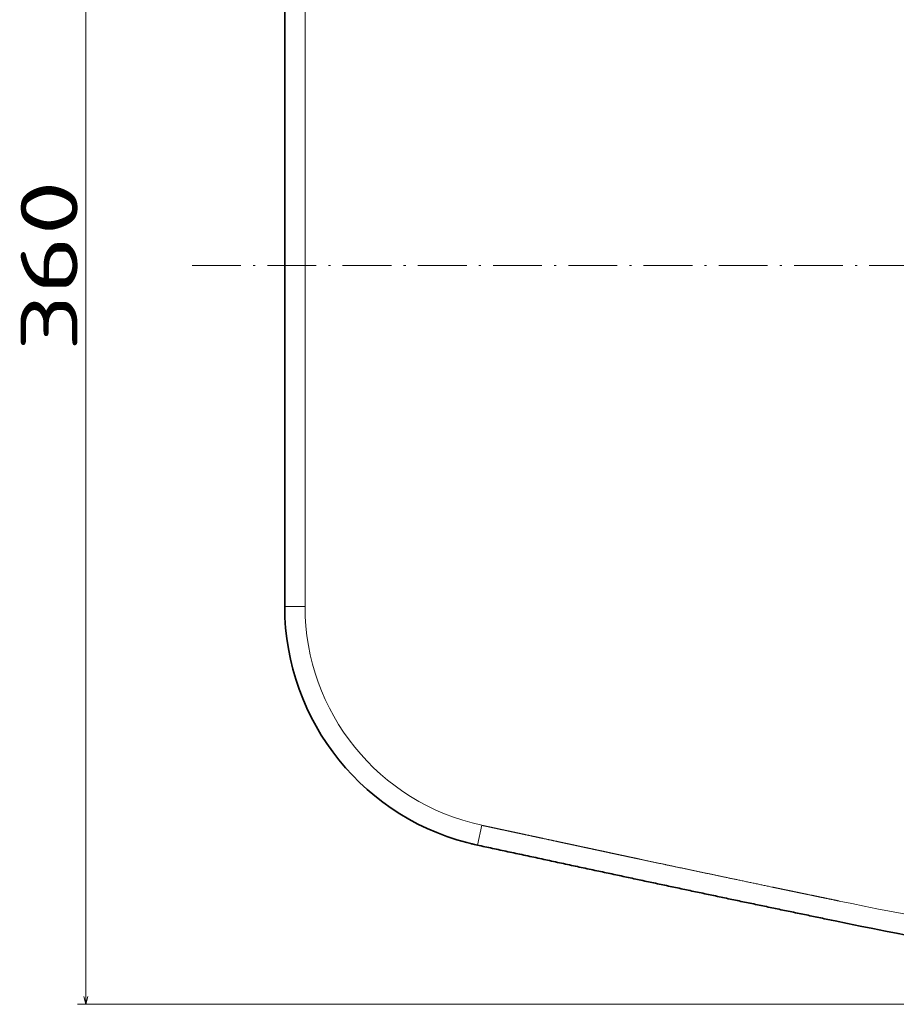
# Model space of a CAD drawing. Extents: x -184 to 908, y 238 to 1290.
# Tile 2 of 7: x 264 to 480, y 239 to 481. Entities that reach past the tile are written whole.
import ezdxf
from ezdxf.enums import TextEntityAlignment as Align

# ---------------------------------------------------------------- set-up
doc = ezdxf.new("R2010")
doc.units = 0
doc.linetypes.add('DASHDOT', pattern=[18.5, 12, -3, 0.5, -3])
doc.layers.get('0').update_dxf_attribs({"lineweight": 13})
doc.styles.get("Standard").update_dxf_attribs({"font": 'isocp.shx'})
doc.dimstyles.get("Standard").update_dxf_attribs({"dimtxt": 2.5, "dimasz": 2.5, "dimexe": 1.25, "dimexo": 0.625, "dimtad": 1, "dimcen": 2.5, "dimadec": 0, "dimazin": 0, "dimtfac": 1, "dimtmove": 0, "dimatfit": 0, "dimfxl": 0, "dimarcsym": 0})

# ---------------------------------------------------------------- blocks, each defined once
blk = doc.blocks.new('*D')
at = {"color": 7, "lineweight": 13}
for p, q in [((856.52, 1154.19), (907.67, 1154.19)), ((905.67, 734.19), (905.67, 1154.19)), ((741.47, 734.19), (907.67, 734.19)), ((329.47, 506.37), (329.47, 631.37)), ((859.52, 422.5), (859.52, 631.37)), ((329.47, 629.37), (859.52, 629.37)), ((649.05, 602.18), (278.55, 602.18)), ((280.55, 238.82), (280.55, 602.18)), ((649.05, 238.82), (278.55, 238.82))]:
    blk.add_line(p, q, dxfattribs=at)
for points in [[(906.19, 1152.26), (905.67, 1154.19), (905.15, 1152.26)], [(905.15, 736.12), (905.67, 734.19), (906.19, 736.12)], [(331.4, 629.89), (329.47, 629.37), (331.4, 628.86)], [(857.59, 628.86), (859.52, 629.37), (857.59, 629.89)], [(281.07, 600.25), (280.55, 602.18), (280.04, 600.25)], [(280.04, 240.75), (280.55, 238.82), (281.07, 240.75)]]:
    blk.add_lwpolyline(points, dxfattribs=at)
for s, p, p2 in [('420', (903.67, 923.17), (903.67, 965.21)), ('360', (278.55, 399.48), (278.55, 441.52))]:
    blk.add_text(s, height=14, rotation=90, dxfattribs=at).set_placement(p, p2, align=Align.FIT)
blk.add_text('530', height=14, dxfattribs=at).set_placement((573.48, 631.37), (615.51, 631.37), align=Align.FIT)
blk = doc.blocks.new('BLOCK61')
at = {"color": 7, "lineweight": 35}
blk.add_line((0, -83.87), (0, 83.87), dxfattribs=at)
at = {"color": 7, "lineweight": 13}
blk.add_line((5, -83.87), (5, 83.87), dxfattribs=at)
at = {"color": 7, "lineweight": 13, "ltscale": 0.000300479}
blk.add_line((0, 36.71), (0, 36.7), dxfattribs=at)
at = {"color": 7, "lineweight": 13, "ltscale": 0.000322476}
for p, q in [((0, 35.8), (0, 35.79)), ((0, -35.8), (0, -35.79))]:
    blk.add_line(p, q, dxfattribs=at)
at = {"color": 7, "lineweight": 35, "ltscale": 0.04766}
for p in [(0, 1.91), (0, -1.91)]:
    blk.add_line(p, (0, 0), dxfattribs=at)
at = {"color": 7, "lineweight": 13, "ltscale": 0.000300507}
blk.add_line((0, -36.71), (0, -36.7), dxfattribs=at)
at = {"color": 7, "lineweight": 13, "ltscale": 0.125}
for p, q in [((5, -83.87), (0, -83.87)), ((47.39, -142.53), (48.44, -137.65))]:
    blk.add_line(p, q, dxfattribs=at)
at = {"color": 7, "lineweight": 13, "ltscale": 0.000437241}
blk.add_line((41.08, -140.81), (41.06, -140.81), dxfattribs=at)
at = {"color": 7, "lineweight": 35}
for centre, radius, start, end in [((60, -83.87), 60, 180, 257.8676), ((58.01, -92.39), 51.26, 256.2055, 257.5139), ((410.84, 1169.39), 1358.78, 258.3015, 262.57228)]:
    blk.add_arc(centre, radius, start, end, dxfattribs=at)
at = {"color": 7, "lineweight": 13}
for centre, radius, start, end in [((60, -83.87), 55, 180, 257.8696), ((410.85, 1169.44), 1353.84, 258.30157, 262.5722)]:
    blk.add_arc(centre, radius, start, end, dxfattribs=at)
blk.add_open_spline([(136.34, -156.27), (134.82, -155.96), (133.3, -155.64), (131.78, -155.33), (130.08, -154.97), (128.37, -154.62), (128.01, -154.54), (127.61, -154.46), (127.2, -154.38), (126.97, -154.33), (126.5, -154.23), (126.02, -154.13), (125.77, -154.08), (125.29, -153.98), (124.81, -153.88), (124.57, -153.83), (124.11, -153.73), (123.67, -153.64), (123.45, -153.6), (122.36, -153.37), (121.27, -153.14), (120.39, -152.96), (116.07, -152.05), (111.75, -151.15), (108.3, -150.42), (102.26, -149.15), (96.22, -147.87), (93.63, -147.33), (90.57, -146.68), (87.52, -146.02), (87.23, -145.96), (86.55, -145.82), (85.87, -145.67), (85.65, -145.63), (85.14, -145.52), (84.62, -145.41), (84.73, -145.43), (84.21, -145.32), (83.74, -145.22), (83.37, -145.14), (82.47, -144.95), (81.57, -144.76), (81.14, -144.66), (79.98, -144.42), (78.82, -144.17), (78.38, -144.07), (77.5, -143.89), (76.61, -143.69), (76.17, -143.6), (75.05, -143.36), (73.94, -143.12), (73.27, -142.98), (72.38, -142.79), (71.5, -142.6), (71.23, -142.54), (70.57, -142.4), (69.91, -142.26), (69.45, -142.16), (68.51, -141.96), (67.58, -141.76), (67.24, -141.69), (65.42, -141.29), (63.6, -140.9), (62.25, -140.61), (60.41, -140.22), (58.57, -139.82), (58.3, -139.77), (57.36, -139.56), (56.43, -139.36), (55.98, -139.27), (55.05, -139.07), (54.13, -138.87), (53.83, -138.8), (52.46, -138.51), (51.09, -138.22), (50.21, -138.03), (49.32, -137.84), (48.44, -137.65)], degree=5, knots=[0, 0, 0, 0, 0, 0, 11.153399, 11.153399, 11.153399, 12.496099, 12.496099, 12.496099, 14.091217, 14.091217, 14.091217, 15.686336, 15.686336, 15.686336, 17.277985, 17.277985, 17.277985, 18.873338, 18.873338, 18.873338, 25.249591, 25.249591, 25.249591, 50.416371, 50.416371, 50.416371, 69.324494, 69.324494, 69.324494, 72.737675, 72.737675, 72.737675, 74.313712, 74.313712, 74.313712, 76.494569, 76.494569, 76.494569, 77.835128, 77.835128, 77.835128, 83.055786, 83.055786, 83.055786, 86.254711, 86.254711, 86.254711, 89.453635, 89.453635, 89.453635, 94.252035, 94.252035, 94.252035, 95.764976, 95.764976, 95.764976, 98.963933, 98.963933, 98.963933, 102.365952, 102.365952, 102.365952, 111.972119, 111.972119, 111.972119, 115.486074, 115.486074, 115.486074, 118.688141, 118.688141, 118.688141, 122.153073, 122.153073, 122.153073, 128.5572, 128.5572, 128.5572, 128.5572, 128.5572, 128.5572], dxfattribs=at)
at = {"color": 7, "lineweight": 35}
blk.add_open_spline([(47.39, -142.53), (48.63, -142.8), (51.12, -143.34), (54.92, -144.15), (58.78, -144.98), (62.7, -145.82), (66.61, -146.66), (70.51, -147.5), (74.35, -148.32), (78.13, -149.13), (81.81, -149.92), (85.42, -150.69), (88.98, -151.45), (92.55, -152.21), (96.12, -152.96), (99.7, -153.72), (103.27, -154.47), (106.84, -155.23), (110.41, -155.98), (113.99, -156.73), (117.56, -157.47), (121.13, -158.22), (124.7, -158.96), (128.26, -159.7), (131.8, -160.44), (134.16, -160.93), (135.33, -161.17)], degree=3, knots=[0, 0, 0, 0, 3.786659, 7.665398, 11.635122, 15.656035, 19.67049, 23.653378, 27.59864, 31.467463, 35.235841, 38.895439, 42.533614, 46.184253, 49.835198, 53.486292, 57.137391, 60.788374, 64.439144, 68.089639, 71.739835, 75.389754, 79.039469, 82.684891, 86.295199, 89.889984, 89.889984, 89.889984, 89.889984], dxfattribs=at)

msp = doc.modelspace()

# ---------------------------------------------------------------- linework, layer by layer
at = {"color": 7, "linetype": 'DASHDOT', "lineweight": 13}
msp.add_line((306.718, 420.5), (882.336, 420.5), dxfattribs=at)

# ---------------------------------------------------------------- block references
at = {"lineweight": 0}
msp.add_blockref('BLOCK61', (329.469, 420.5), dxfattribs=at)

# ---------------------------------------------------------------- dimensions: what is measured, and where the dimension line sits
at = {"color": 0, "lineweight": 0}
for base, p1, p2, angle, middle in [((859.518, 629.374), (329.469, 504.374), (859.518, 420.5), 359.99809, (594.494, 629.374)), ((905.669, 1154.189), (739.469, 734.189), (854.518, 1154.189), 89.99952, (905.669, 944.189))]:
    dim = msp.add_linear_dim(base=base, p1=p1, p2=p2, angle=angle, dimstyle='Standard', dxfattribs=at)
    dim.commit()
    dim.dimension.update_dxf_attribs({"geometry": '*D', "text_midpoint": middle, "dimtype": 160})
dim = msp.add_linear_dim(base=(280.553, 602.182), p1=(651.049, 238.817), p2=(651.049, 602.182), angle=89.99952, text='360', dimstyle='Standard', dxfattribs=at)
dim.commit()
dim.dimension.update_dxf_attribs({"geometry": '*D', "text_midpoint": (280.553, 420.5), "dimtype": 160})

doc.saveas('drawing.dxf')
